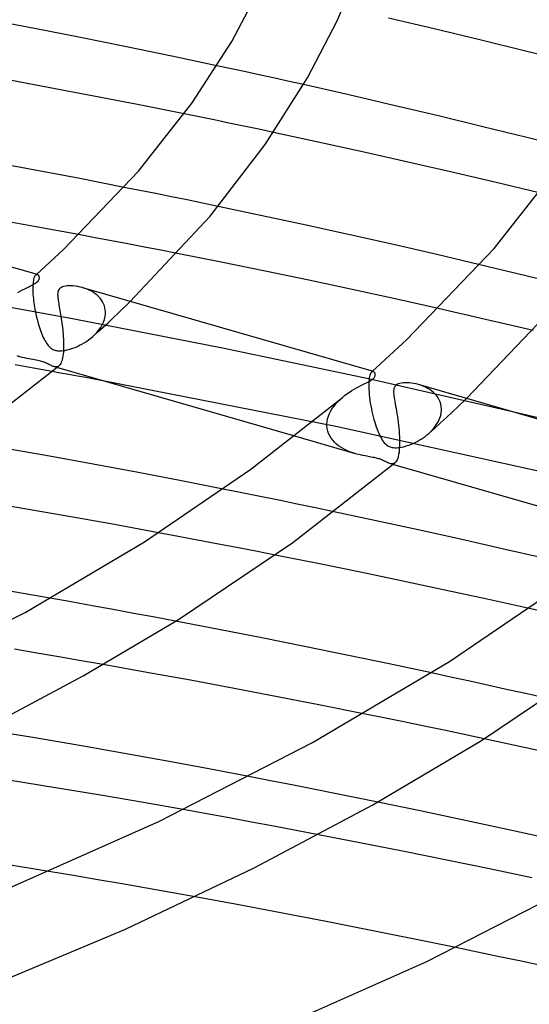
# Model space of a CAD drawing. Header units: millimetres. Extents: x -305 to 305, y -173 to 291.
# Tile 76 of 95: x 95 to 119, y 137 to 184. Entities that reach past the tile are written whole.
import ezdxf

# ---------------------------------------------------------------- set-up
doc = ezdxf.new("R2010")
doc.units = ezdxf.units.MM
doc.layers.add('HIDDEN', color=7, linetype='Continuous')
doc.layers.add('THICK', color=7, linetype='Continuous')

msp = doc.modelspace()

# ---------------------------------------------------------------- linework, layer by layer
at = {"layer": 'HIDDEN'}
for p, q in [((104.854, 181.673), (104.164, 181.821)), ((105.543, 181.524), (104.854, 181.673)), ((106.231, 181.374), (105.543, 181.524)), ((106.918, 181.223), (106.231, 181.374)), ((107.605, 181.071), (106.918, 181.223)), ((108.291, 180.918), (107.605, 181.071)), ((103.311, 179.377), (102.597, 179.523)), ((104.023, 179.231), (103.311, 179.377)), ((104.735, 179.084), (104.023, 179.231)), ((105.445, 178.936), (104.735, 179.084)), ((106.154, 178.787), (105.445, 178.936)), ((106.862, 178.637), (106.154, 178.787)), ((100.489, 175.867), (99.737, 176.017)), ((101.239, 175.717), (100.489, 175.867)), ((101.988, 175.566), (101.239, 175.717)), ((102.735, 175.413), (101.988, 175.566)), ((103.48, 175.26), (102.735, 175.413)), ((104.224, 175.106), (103.48, 175.26)), ((98.347, 173.615), (97.56, 173.763)), ((99.132, 173.467), (98.347, 173.615)), ((99.917, 173.317), (99.132, 173.467)), ((100.701, 173.166), (99.917, 173.317)), ((101.484, 173.013), (100.701, 173.166)), ((102.265, 172.86), (101.484, 173.013)), ((117.428, 172.145), (116.696, 172.32)), ((118.158, 171.968), (117.428, 172.145)), ((118.886, 171.791), (118.158, 171.968)), ((95.398, 171.504), (95.389, 171.432)), ((95.408, 171.568), (95.398, 171.504)), ((95.42, 171.625), (95.408, 171.568)), ((95.433, 171.675), (95.42, 171.625)), ((95.448, 171.718), (95.433, 171.675)), ((95.464, 171.755), (95.448, 171.718)), ((95.481, 171.785), (95.464, 171.755)), ((95.499, 171.81), (95.481, 171.785)), ((95.517, 171.829), (95.499, 171.81)), ((95.531, 171.84), (95.517, 171.829)), ((95.517, 171.829), (95.523, 171.834)), ((95.523, 171.834), (95.53, 171.84)), ((95.53, 171.84), (95.536, 171.846)), ((95.545, 171.847), (95.531, 171.84)), ((95.536, 171.846), (95.543, 171.852)), ((95.543, 171.852), (95.55, 171.858)), ((95.559, 171.852), (95.545, 171.847)), ((95.55, 171.858), (95.556, 171.864)), ((95.573, 171.855), (95.559, 171.852)), ((95.587, 171.854), (95.573, 171.855)), ((95.601, 171.851), (95.587, 171.854)), ((119.612, 171.613), (118.886, 171.791)), ((95.379, 171.267), (95.378, 171.173)), ((95.378, 171.173), (95.38, 171.073)), ((95.383, 171.353), (95.379, 171.267)), ((95.38, 171.073), (95.38, 171.059)), ((95.38, 171.059), (95.381, 171.045)), ((95.381, 171.045), (95.381, 171.031)), ((95.381, 171.031), (95.382, 171.016)), ((95.389, 171.432), (95.383, 171.353)), ((97.861, 171.196), (97.749, 171.231)), ((97.969, 171.156), (97.861, 171.196)), ((98.073, 171.11), (97.969, 171.156)), ((98.174, 171.058), (98.073, 171.11)), ((98.269, 171.001), (98.174, 171.058)), ((97.355, 169.732), (90.2, 171.02)), ((95.382, 171.016), (95.382, 171.002)), ((95.382, 171.002), (95.383, 170.987)), ((95.383, 170.987), (95.388, 170.897)), ((95.388, 170.897), (95.396, 170.803)), ((95.396, 170.803), (95.405, 170.707)), ((95.405, 170.707), (95.416, 170.609)), ((95.416, 170.609), (95.429, 170.508)), ((98.359, 170.939), (98.269, 171.001)), ((98.443, 170.872), (98.359, 170.939)), ((98.521, 170.799), (98.443, 170.872)), ((98.591, 170.722), (98.521, 170.799)), ((98.654, 170.64), (98.591, 170.722)), ((98.709, 170.554), (98.654, 170.64)), ((99.462, 170.023), (100.024, 170.574)), ((95.429, 170.508), (95.444, 170.406)), ((95.444, 170.406), (95.461, 170.302)), ((95.461, 170.302), (95.48, 170.197)), ((95.48, 170.197), (95.5, 170.093)), ((95.5, 170.093), (95.522, 169.988)), ((98.755, 170.463), (98.709, 170.554)), ((98.792, 170.369), (98.755, 170.463)), ((98.819, 170.273), (98.792, 170.369)), ((98.836, 170.174), (98.819, 170.273)), ((98.844, 170.073), (98.836, 170.174)), ((115.464, 170.064), (114.709, 170.235)), ((95.522, 169.988), (95.545, 169.884)), ((95.545, 169.884), (95.57, 169.781)), ((95.57, 169.781), (95.596, 169.678)), ((95.596, 169.678), (95.623, 169.577)), ((104.426, 168.349), (97.355, 169.732)), ((98.749, 169.582), (98.796, 169.715)), ((98.796, 169.715), (98.828, 169.851)), ((98.828, 169.851), (98.843, 169.988)), ((98.843, 169.988), (98.844, 170.002)), ((98.845, 170.059), (98.844, 170.073)), ((98.844, 170.017), (98.845, 170.031)), ((98.844, 170.002), (98.844, 170.017)), ((98.845, 170.045), (98.845, 170.059)), ((98.845, 170.031), (98.845, 170.045)), ((98.966, 169.558), (99.202, 169.777)), ((99.202, 169.777), (99.462, 170.023)), ((116.218, 169.892), (115.464, 170.064)), ((116.974, 169.718), (116.218, 169.892)), ((117.731, 169.542), (116.974, 169.718)), ((95.623, 169.577), (95.652, 169.477)), ((95.652, 169.477), (95.682, 169.38)), ((95.682, 169.38), (95.712, 169.285)), ((95.712, 169.285), (95.744, 169.193)), ((95.744, 169.193), (95.777, 169.104)), ((98.442, 169.101), (98.534, 169.213)), ((98.488, 169.121), (98.728, 169.339)), ((98.534, 169.213), (98.616, 169.331)), ((98.616, 169.331), (98.688, 169.454)), ((98.688, 169.454), (98.749, 169.582)), ((98.728, 169.339), (98.966, 169.558)), ((118.49, 169.365), (117.731, 169.542)), ((119.25, 169.185), (118.49, 169.365)), ((95.777, 169.104), (95.81, 169.017)), ((95.81, 169.017), (95.845, 168.933)), ((95.845, 168.933), (95.881, 168.853)), ((95.881, 168.853), (95.917, 168.777)), ((95.917, 168.777), (95.955, 168.705)), ((95.955, 168.705), (95.993, 168.637)), ((97.934, 168.663), (98.038, 168.735)), ((98.038, 168.735), (98.139, 168.813)), ((98.139, 168.813), (98.237, 168.895)), ((98.237, 168.895), (98.343, 168.995)), ((98.246, 168.903), (98.488, 169.121)), ((98.343, 168.995), (98.442, 169.101)), ((95.993, 168.637), (96.033, 168.574)), ((96.033, 168.574), (96.074, 168.515)), ((96.074, 168.515), (96.116, 168.462)), ((96.116, 168.462), (96.16, 168.414)), ((96.16, 168.414), (96.205, 168.372)), ((96.205, 168.372), (96.249, 168.336)), ((96.249, 168.336), (96.293, 168.307)), ((96.293, 168.307), (96.337, 168.282)), ((96.337, 168.282), (96.381, 168.263)), ((96.381, 168.263), (96.425, 168.247)), ((96.425, 168.247), (96.472, 168.234)), ((96.472, 168.234), (96.521, 168.224)), ((96.521, 168.224), (96.572, 168.218)), ((96.572, 168.218), (96.626, 168.214)), ((96.626, 168.214), (96.685, 168.214)), ((96.685, 168.214), (96.751, 168.217)), ((96.751, 168.217), (96.825, 168.224)), ((96.825, 168.224), (96.908, 168.237)), ((96.908, 168.237), (96.998, 168.255)), ((96.998, 168.255), (97.093, 168.278)), ((97.093, 168.278), (97.191, 168.307)), ((97.191, 168.307), (97.293, 168.341)), ((97.293, 168.341), (97.398, 168.381)), ((97.398, 168.381), (97.505, 168.427)), ((97.505, 168.427), (97.613, 168.478)), ((97.613, 168.478), (97.721, 168.535)), ((97.721, 168.535), (97.828, 168.596)), ((97.828, 168.596), (97.934, 168.663)), ((111.383, 166.877), (104.426, 168.349)), ((94.755, 167.932), (94.634, 167.969)), ((94.869, 167.901), (94.755, 167.932)), ((94.98, 167.874), (94.869, 167.901)), ((95.087, 167.851), (94.98, 167.874)), ((95.19, 167.83), (95.087, 167.851)), ((95.287, 167.811), (95.19, 167.83)), ((95.378, 167.795), (95.287, 167.811)), ((95.462, 167.779), (95.378, 167.795)), ((95.54, 167.765), (95.462, 167.779)), ((95.612, 167.751), (95.54, 167.765)), ((95.679, 167.736), (95.612, 167.751)), ((95.419, 167.386), (94.537, 167.542)), ((96.301, 167.229), (95.419, 167.386)), ((95.743, 167.721), (95.679, 167.736)), ((95.804, 167.705), (95.743, 167.721)), ((95.862, 167.688), (95.804, 167.705)), ((95.918, 167.668), (95.862, 167.688)), ((95.973, 167.648), (95.918, 167.668)), ((96.027, 167.625), (95.973, 167.648)), ((96.08, 167.601), (96.027, 167.625)), ((96.13, 167.577), (96.08, 167.601)), ((96.177, 167.553), (96.13, 167.577)), ((96.223, 167.53), (96.177, 167.553)), ((96.266, 167.509), (96.223, 167.53)), ((96.307, 167.49), (96.266, 167.509)), ((96.347, 167.474), (96.307, 167.49)), ((96.386, 167.461), (96.347, 167.474)), ((96.53, 167.42), (96.385, 167.461)), ((96.429, 167.451), (96.386, 167.461)), ((96.471, 167.447), (96.429, 167.451)), ((96.511, 167.449), (96.471, 167.447)), ((96.55, 167.457), (96.511, 167.449)), ((96.588, 167.473), (96.55, 167.457)), ((96.623, 167.498), (96.588, 167.473)), ((118.257, 165.311), (111.383, 166.877)), ((111.418, 166.852), (111.409, 166.764)), ((111.429, 166.93), (111.418, 166.852)), ((111.443, 166.998), (111.429, 166.93)), ((111.459, 167.058), (111.443, 166.998)), ((111.477, 167.107), (111.459, 167.058)), ((111.497, 167.148), (111.477, 167.107)), ((111.518, 167.18), (111.497, 167.148)), ((111.54, 167.204), (111.518, 167.18)), ((111.554, 167.215), (111.54, 167.204)), ((111.54, 167.204), (111.546, 167.21)), ((111.546, 167.21), (111.553, 167.215)), ((111.553, 167.215), (111.56, 167.221)), ((111.568, 167.222), (111.554, 167.215)), ((111.56, 167.221), (111.566, 167.227)), ((111.566, 167.227), (111.573, 167.233)), ((111.582, 167.227), (111.568, 167.222)), ((111.573, 167.233), (111.579, 167.239)), ((111.596, 167.229), (111.582, 167.227)), ((111.609, 167.229), (111.596, 167.229)), ((111.622, 167.226), (111.609, 167.229)), ((109.828, 164.605), (98.713, 166.79)), ((111.404, 166.668), (111.402, 166.561)), ((111.402, 166.561), (111.403, 166.448)), ((111.403, 166.448), (111.404, 166.434)), ((111.409, 166.764), (111.404, 166.668)), ((111.404, 166.434), (111.404, 166.419)), ((111.404, 166.419), (111.405, 166.405)), ((111.405, 166.405), (111.405, 166.391)), ((111.405, 166.391), (111.406, 166.376)), ((111.406, 166.376), (111.407, 166.362)), ((111.407, 166.362), (111.414, 166.241)), ((113.889, 166.569), (113.776, 166.604)), ((114, 166.527), (113.889, 166.569)), ((114.107, 166.479), (114, 166.527)), ((114.21, 166.425), (114.107, 166.479)), ((114.308, 166.365), (114.21, 166.425)), ((114.401, 166.299), (114.308, 166.365)), ((109.932, 165.797), (110.035, 165.898)), ((110.035, 165.898), (110.143, 165.994)), ((111.414, 166.241), (111.425, 166.115)), ((111.425, 166.115), (111.44, 165.985)), ((111.44, 165.985), (111.457, 165.853)), ((114.488, 166.227), (114.401, 166.299)), ((114.568, 166.149), (114.488, 166.227)), ((114.641, 166.064), (114.568, 166.149)), ((114.705, 165.974), (114.641, 166.064)), ((114.759, 165.878), (114.705, 165.974)), ((114.804, 165.776), (114.759, 165.878)), ((115.651, 165.541), (116.068, 165.943)), ((109.592, 165.348), (109.664, 165.467)), ((109.664, 165.467), (109.745, 165.581)), ((109.745, 165.581), (109.835, 165.691)), ((109.835, 165.691), (109.932, 165.797)), ((111.457, 165.853), (111.477, 165.72)), ((111.477, 165.72), (111.501, 165.587)), ((111.501, 165.587), (111.526, 165.453)), ((111.526, 165.453), (111.554, 165.321)), ((114.837, 165.671), (114.804, 165.776)), ((114.858, 165.561), (114.837, 165.671)), ((114.868, 165.448), (114.858, 165.561)), ((114.868, 165.433), (114.868, 165.448)), ((114.868, 165.419), (114.868, 165.433)), ((114.868, 165.405), (114.868, 165.419)), ((114.868, 165.391), (114.868, 165.405)), ((114.868, 165.377), (114.868, 165.391)), ((115.378, 165.287), (115.651, 165.541)), ((109.417, 164.846), (109.441, 164.973)), ((109.441, 164.973), (109.479, 165.101)), ((109.479, 165.101), (109.53, 165.226)), ((109.53, 165.226), (109.592, 165.348)), ((111.554, 165.321), (111.584, 165.191)), ((111.584, 165.191), (111.616, 165.063)), ((111.616, 165.063), (111.65, 164.937)), ((111.65, 164.937), (111.686, 164.815)), ((114.713, 164.831), (114.763, 164.936)), ((114.763, 164.936), (114.804, 165.042)), ((114.804, 165.042), (114.835, 165.149)), ((114.826, 164.78), (115.103, 165.033)), ((114.835, 165.149), (114.856, 165.256)), ((114.856, 165.256), (114.867, 165.363)), ((114.867, 165.363), (114.868, 165.377)), ((115.103, 165.033), (115.378, 165.287)), ((109.405, 164.688), (109.406, 164.703)), ((109.406, 164.674), (109.405, 164.688)), ((109.406, 164.718), (109.417, 164.846)), ((109.406, 164.703), (109.406, 164.718)), ((109.406, 164.659), (109.406, 164.674)), ((109.406, 164.644), (109.406, 164.659)), ((109.407, 164.629), (109.406, 164.644)), ((109.42, 164.504), (109.407, 164.629)), ((109.447, 164.383), (109.42, 164.504)), ((120.668, 162.208), (109.828, 164.605)), ((111.686, 164.815), (111.723, 164.697)), ((111.723, 164.697), (111.761, 164.584)), ((111.761, 164.584), (111.799, 164.477)), ((111.799, 164.477), (111.839, 164.376)), ((114.266, 164.275), (114.547, 164.527)), ((114.437, 164.443), (114.516, 164.536)), ((114.516, 164.536), (114.589, 164.631)), ((114.547, 164.527), (114.826, 164.78)), ((114.589, 164.631), (114.655, 164.73)), ((114.655, 164.73), (114.713, 164.831)), ((110.775, 163.307), (107.869, 164.146)), ((109.488, 164.266), (109.447, 164.383)), ((109.541, 164.154), (109.488, 164.266)), ((109.606, 164.048), (109.541, 164.154)), ((109.682, 163.948), (109.606, 164.048)), ((111.839, 164.376), (111.879, 164.28)), ((111.879, 164.28), (111.92, 164.191)), ((111.92, 164.191), (111.962, 164.108)), ((111.962, 164.108), (112.004, 164.031)), ((112.004, 164.031), (112.048, 163.959)), ((113.808, 163.946), (113.904, 164.004)), ((113.904, 164.004), (113.998, 164.066)), ((113.998, 164.066), (114.089, 164.131)), ((114.089, 164.131), (114.176, 164.199)), ((114.176, 164.199), (114.261, 164.271)), ((114.261, 164.271), (114.351, 164.355)), ((114.351, 164.355), (114.437, 164.443)), ((109.767, 163.855), (109.682, 163.948)), ((109.86, 163.768), (109.767, 163.855)), ((109.961, 163.688), (109.86, 163.768)), ((110.067, 163.615), (109.961, 163.688)), ((110.179, 163.549), (110.067, 163.615)), ((110.294, 163.489), (110.179, 163.549)), ((112.048, 163.959), (112.095, 163.892)), ((112.095, 163.892), (112.144, 163.83)), ((112.144, 163.83), (112.196, 163.775)), ((112.196, 163.775), (112.251, 163.726)), ((112.251, 163.726), (112.309, 163.685)), ((112.309, 163.685), (112.369, 163.652)), ((112.369, 163.652), (112.43, 163.627)), ((112.43, 163.627), (112.495, 163.609)), ((112.495, 163.609), (112.565, 163.596)), ((112.565, 163.596), (112.64, 163.589)), ((112.64, 163.589), (112.722, 163.589)), ((112.722, 163.589), (112.808, 163.595)), ((112.808, 163.595), (112.894, 163.606)), ((112.894, 163.606), (112.98, 163.621)), ((112.98, 163.621), (113.064, 163.64)), ((113.064, 163.64), (113.15, 163.662)), ((113.15, 163.662), (113.238, 163.69)), ((113.238, 163.69), (113.329, 163.721)), ((113.329, 163.721), (113.423, 163.757)), ((113.423, 163.757), (113.518, 163.797)), ((113.518, 163.797), (113.614, 163.842)), ((113.614, 163.842), (113.711, 163.892)), ((113.711, 163.892), (113.808, 163.946)), ((110.412, 163.435), (110.294, 163.489)), ((110.533, 163.387), (110.412, 163.435)), ((110.654, 163.345), (110.533, 163.387)), ((110.775, 163.308), (110.654, 163.345)), ((110.892, 163.276), (110.775, 163.308)), ((111.007, 163.248), (110.892, 163.276)), ((111.119, 163.223), (111.007, 163.248)), ((111.227, 163.202), (111.119, 163.223)), ((111.332, 163.182), (111.227, 163.202)), ((111.431, 163.164), (111.332, 163.182)), ((111.518, 163.148), (111.431, 163.164)), ((111.594, 163.133), (111.518, 163.148)), ((111.659, 163.12), (111.594, 163.133)), ((111.714, 163.108), (111.659, 163.12)), ((111.767, 163.096), (111.714, 163.108)), ((111.816, 163.082), (111.767, 163.096)), ((111.864, 163.068), (111.816, 163.082)), ((111.91, 163.054), (111.864, 163.068)), ((111.955, 163.038), (111.91, 163.054)), ((112.003, 163.019), (111.955, 163.038)), ((112.053, 162.998), (112.003, 163.019)), ((112.105, 162.974), (112.053, 162.998)), ((112.158, 162.948), (112.105, 162.974)), ((112.211, 162.922), (112.158, 162.948)), ((112.262, 162.896), (112.211, 162.922)), ((112.312, 162.873), (112.262, 162.896)), ((112.36, 162.853), (112.312, 162.873)), ((112.407, 162.837), (112.36, 162.853)), ((112.451, 162.826), (112.407, 162.837)), ((112.553, 162.794), (112.408, 162.836)), ((112.493, 162.821), (112.451, 162.826)), ((112.535, 162.823), (112.493, 162.821)), ((112.575, 162.832), (112.535, 162.823)), ((112.613, 162.849), (112.575, 162.832)), ((112.648, 162.874), (112.613, 162.849)), ((105.344, 161.44), (104.458, 161.617)), ((106.227, 161.262), (105.344, 161.44)), ((107.109, 161.083), (106.227, 161.262)), ((107.989, 160.902), (107.109, 161.083)), ((108.866, 160.72), (107.989, 160.902)), ((109.741, 160.537), (108.866, 160.72)), ((102.306, 159.363), (101.376, 159.537)), ((103.235, 159.188), (102.306, 159.363)), ((104.162, 159.011), (103.235, 159.188)), ((105.087, 158.833), (104.162, 159.011)), ((106.011, 158.653), (105.087, 158.833)), ((106.933, 158.472), (106.011, 158.653)), ((97.211, 156.23), (96.212, 156.407)), ((98.21, 156.05), (97.211, 156.23)), ((99.207, 155.869), (98.21, 156.05)), ((100.203, 155.686), (99.207, 155.869)), ((101.198, 155.501), (100.203, 155.686)), ((119.92, 155.723), (119.051, 155.919)), ((102.191, 155.314), (101.198, 155.501)), ((95.568, 153.794), (94.507, 153.973)), ((96.626, 153.613), (95.568, 153.794)), ((97.684, 153.43), (96.626, 153.613)), ((98.74, 153.245), (97.684, 153.43)), ((115.304, 152.65), (114.389, 152.848)), ((116.218, 152.45), (115.304, 152.65)), ((117.131, 152.248), (116.218, 152.45)), ((118.042, 152.045), (117.131, 152.248)), ((118.952, 151.841), (118.042, 152.045)), ((119.86, 151.635), (118.952, 151.841)), ((112.116, 150.705), (111.152, 150.901)), ((113.078, 150.508), (112.116, 150.705)), ((114.037, 150.31), (113.078, 150.508)), ((114.994, 150.11), (114.037, 150.31)), ((115.951, 149.908), (114.994, 150.11)), ((116.906, 149.704), (115.951, 149.908)), ((106.713, 147.701), (105.685, 147.9)), ((107.74, 147.501), (106.713, 147.701)), ((108.766, 147.298), (107.74, 147.501)), ((109.79, 147.094), (108.766, 147.298)), ((110.812, 146.888), (109.79, 147.094)), ((111.832, 146.68), (110.812, 146.888)), ((103.674, 146.121), (102.553, 146.322)), ((104.744, 145.925), (103.674, 146.121)), ((105.81, 145.729), (104.744, 145.925)), ((106.875, 145.53), (105.81, 145.729)), ((107.939, 145.329), (106.875, 145.53)), ((109.002, 145.126), (107.939, 145.329)), ((97.314, 143.177), (96.148, 143.374)), ((98.477, 142.978), (97.314, 143.177)), ((99.64, 142.776), (98.477, 142.978)), ((100.802, 142.571), (99.64, 142.776)), ((101.963, 142.364), (100.802, 142.571)), ((103.123, 142.155), (101.963, 142.364)), ((116.594, 139.522), (115.551, 139.74)), ((117.635, 139.304), (116.594, 139.522)), ((118.673, 139.083), (117.635, 139.304)), ((119.708, 138.861), (118.673, 139.083))]:
    msp.add_line(p, q, dxfattribs=at)
at = {"layer": 'THICK'}
for p, q in [((109.895, 183.968), (111.029, 186.694)), ((104.865, 182.981), (106.284, 185.689)), ((95.464, 183.59), (93.259, 184.011)), ((108.479, 181.245), (109.895, 183.968)), ((114.522, 183.584), (112.345, 184.096)), ((97.658, 183.161), (95.464, 183.59)), ((116.705, 183.058), (114.522, 183.584)), ((99.84, 182.723), (97.658, 183.161)), ((102.977, 180.051), (104.865, 182.981)), ((118.885, 182.521), (116.705, 183.058)), ((102.008, 182.277), (99.84, 182.723)), ((121.054, 181.975), (118.885, 182.521)), ((104.164, 181.821), (102.008, 182.277)), ((96.119, 180.788), (93.945, 181.192)), ((106.463, 178.055), (108.479, 181.245)), ((110.449, 180.428), (108.291, 180.918)), ((98.286, 180.375), (96.119, 180.788)), ((112.596, 179.93), (110.449, 180.428)), ((100.446, 179.953), (98.286, 180.375)), ((100.417, 176.791), (102.977, 180.051)), ((102.597, 179.523), (100.446, 179.953)), ((114.729, 179.424), (112.596, 179.93)), ((116.845, 178.91), (114.729, 179.424)), ((108.99, 178.18), (106.862, 178.637)), ((118.945, 178.388), (116.845, 178.91)), ((111.105, 177.714), (108.99, 178.18)), ((121.035, 177.857), (118.945, 178.388)), ((103.834, 174.636), (106.463, 178.055)), ((113.203, 177.242), (111.105, 177.714)), ((95.488, 176.837), (93.351, 177.235)), ((115.303, 176.758), (113.203, 177.242)), ((97.617, 176.431), (95.488, 176.837)), ((96.839, 173.049), (100.417, 176.791)), ((117.412, 176.259), (115.303, 176.758)), ((117.384, 173.105), (120.399, 176.939)), ((99.737, 176.017), (97.617, 176.431)), ((119.526, 175.749), (117.412, 176.259)), ((95.599, 171.852), (81.736, 175.854)), ((106.32, 174.664), (104.224, 175.106)), ((95.437, 174.154), (93.309, 174.537)), ((100.024, 170.574), (103.834, 174.636)), ((108.412, 174.212), (106.32, 174.664)), ((97.56, 173.763), (95.437, 174.154)), ((110.498, 173.751), (108.412, 174.212)), ((112.575, 173.282), (110.498, 173.751)), ((95.556, 171.864), (96.839, 173.049)), ((114.642, 172.805), (112.575, 173.282)), ((113.2, 168.733), (117.384, 173.105)), ((104.366, 172.442), (102.265, 172.86)), ((106.457, 172.015), (104.366, 172.442)), ((116.696, 172.32), (114.642, 172.805)), ((108.539, 171.581), (106.457, 172.015)), ((95.556, 171.479), (95.588, 171.505)), ((95.588, 171.505), (95.628, 171.545)), ((95.618, 171.844), (95.601, 171.851)), ((95.633, 171.833), (95.618, 171.844)), ((95.628, 171.545), (95.658, 171.584)), ((95.648, 171.82), (95.633, 171.833)), ((95.661, 171.803), (95.648, 171.82)), ((95.658, 171.584), (95.677, 171.621)), ((95.672, 171.785), (95.661, 171.803)), ((95.68, 171.764), (95.672, 171.785)), ((95.677, 171.621), (95.688, 171.656)), ((95.687, 171.742), (95.68, 171.764)), ((95.691, 171.717), (95.687, 171.742)), ((95.688, 171.656), (95.692, 171.689)), ((95.692, 171.689), (95.691, 171.717)), ((110.608, 171.139), (108.539, 171.581)), ((94.67, 171.001), (94.78, 171.064)), ((94.78, 171.064), (94.888, 171.122)), ((94.888, 171.122), (94.992, 171.176)), ((94.992, 171.176), (95.092, 171.226)), ((95.092, 171.226), (95.185, 171.273)), ((95.185, 171.273), (95.272, 171.316)), ((95.272, 171.316), (95.35, 171.356)), ((95.35, 171.356), (95.416, 171.391)), ((95.416, 171.391), (95.472, 171.424)), ((95.472, 171.424), (95.518, 171.453)), ((95.518, 171.453), (95.556, 171.479)), ((96.587, 171.068), (96.574, 171.017)), ((96.607, 171.115), (96.587, 171.068)), ((96.634, 171.157), (96.607, 171.115)), ((96.67, 171.193), (96.634, 171.157)), ((96.706, 171.22), (96.67, 171.193)), ((96.749, 171.244), (96.706, 171.22)), ((96.802, 171.266), (96.749, 171.244)), ((96.864, 171.285), (96.802, 171.266)), ((96.938, 171.299), (96.864, 171.285)), ((97.021, 171.31), (96.938, 171.299)), ((97.112, 171.315), (97.021, 171.31)), ((97.209, 171.315), (97.112, 171.315)), ((97.311, 171.31), (97.209, 171.315)), ((97.417, 171.299), (97.311, 171.31)), ((97.526, 171.282), (97.417, 171.299)), ((97.637, 171.26), (97.526, 171.282)), ((97.749, 171.231), (97.637, 171.26)), ((111.621, 167.227), (97.758, 171.229)), ((112.666, 170.691), (110.608, 171.139)), ((96.566, 170.963), (96.563, 170.907)), ((96.563, 170.907), (96.565, 170.85)), ((96.565, 170.85), (96.568, 170.793)), ((96.574, 171.017), (96.566, 170.963)), ((96.568, 170.793), (96.574, 170.736)), ((96.574, 170.736), (96.582, 170.675)), ((96.582, 170.675), (96.591, 170.61)), ((96.591, 170.61), (96.601, 170.542)), ((114.709, 170.235), (112.666, 170.691)), ((116.068, 165.943), (120.515, 170.612)), ((96.601, 170.542), (96.613, 170.469)), ((96.613, 170.469), (96.627, 170.392)), ((96.627, 170.392), (96.641, 170.312)), ((96.641, 170.312), (96.656, 170.227)), ((96.656, 170.227), (96.672, 170.139)), ((96.672, 170.139), (96.688, 170.047)), ((96.688, 170.047), (96.704, 169.951)), ((96.704, 169.951), (96.72, 169.852)), ((96.72, 169.852), (96.736, 169.752)), ((96.736, 169.752), (96.751, 169.649)), ((96.751, 169.649), (96.766, 169.545)), ((96.766, 169.545), (96.78, 169.438)), ((96.78, 169.438), (96.793, 169.33)), ((96.793, 169.33), (96.806, 169.22)), ((96.806, 169.22), (96.817, 169.11)), ((96.817, 169.11), (96.826, 168.998)), ((96.826, 168.998), (96.834, 168.887)), ((96.834, 168.887), (96.841, 168.776)), ((96.841, 168.776), (96.846, 168.665)), ((111.579, 167.239), (113.2, 168.733)), ((96.843, 168.256), (96.837, 168.153)), ((96.844, 168.271), (96.843, 168.256)), ((96.845, 168.285), (96.844, 168.271)), ((96.846, 168.314), (96.845, 168.299)), ((96.845, 168.299), (96.845, 168.285)), ((96.846, 168.665), (96.848, 168.555)), ((96.847, 168.343), (96.846, 168.329)), ((96.846, 168.329), (96.846, 168.314)), ((96.849, 168.447), (96.847, 168.343)), ((96.848, 168.555), (96.849, 168.447)), ((96.782, 167.802), (96.762, 167.732)), ((96.8, 167.879), (96.782, 167.802)), ((96.815, 167.964), (96.8, 167.879)), ((96.827, 168.055), (96.815, 167.964)), ((96.837, 168.153), (96.827, 168.055)), ((92.488, 164.28), (96.625, 167.499)), ((107.869, 164.146), (96.53, 167.42)), ((96.657, 167.53), (96.625, 167.499)), ((96.687, 167.569), (96.657, 167.53)), ((96.714, 167.616), (96.687, 167.569)), ((96.739, 167.67), (96.714, 167.616)), ((96.762, 167.732), (96.739, 167.67)), ((96.703, 167.156), (96.301, 167.229)), ((97.105, 167.084), (96.703, 167.156)), ((97.508, 167.011), (97.105, 167.084)), ((97.909, 166.937), (97.508, 167.011)), ((98.311, 166.864), (97.909, 166.937)), ((98.713, 166.79), (98.311, 166.864)), ((111.475, 166.787), (111.516, 166.813)), ((111.516, 166.813), (111.551, 166.836)), ((111.551, 166.836), (111.582, 166.858)), ((111.582, 166.858), (111.609, 166.88)), ((111.609, 166.88), (111.638, 166.907)), ((111.642, 167.218), (111.622, 167.226)), ((111.638, 166.907), (111.662, 166.934)), ((111.66, 167.204), (111.642, 167.218)), ((111.676, 167.187), (111.66, 167.204)), ((111.662, 166.934), (111.682, 166.963)), ((111.69, 167.166), (111.676, 167.187)), ((111.682, 166.963), (111.698, 166.993)), ((111.701, 167.143), (111.69, 167.166)), ((111.698, 166.993), (111.708, 167.025)), ((111.709, 167.116), (111.701, 167.143)), ((111.708, 167.025), (111.713, 167.057)), ((111.713, 167.087), (111.709, 167.116)), ((111.713, 167.057), (111.713, 167.087)), ((110.591, 166.316), (110.704, 166.383)), ((110.704, 166.383), (110.813, 166.445)), ((110.813, 166.445), (110.92, 166.502)), ((110.92, 166.502), (111.022, 166.555)), ((111.022, 166.555), (111.119, 166.604)), ((111.119, 166.604), (111.21, 166.649)), ((111.21, 166.649), (111.293, 166.69)), ((111.293, 166.69), (111.364, 166.727)), ((111.364, 166.727), (111.424, 166.759)), ((111.424, 166.759), (111.475, 166.787)), ((112.59, 166.363), (112.586, 166.303)), ((112.599, 166.412), (112.59, 166.363)), ((112.611, 166.452), (112.599, 166.412)), ((112.625, 166.483), (112.611, 166.452)), ((112.639, 166.508), (112.625, 166.483)), ((112.654, 166.529), (112.639, 166.508)), ((112.671, 166.549), (112.654, 166.529)), ((112.691, 166.568), (112.671, 166.549)), ((112.727, 166.595), (112.691, 166.568)), ((112.769, 166.619), (112.727, 166.595)), ((112.821, 166.64), (112.769, 166.619)), ((112.883, 166.659), (112.821, 166.64)), ((112.956, 166.674), (112.883, 166.659)), ((113.039, 166.684), (112.956, 166.674)), ((113.13, 166.69), (113.039, 166.684)), ((113.228, 166.69), (113.13, 166.69)), ((113.331, 166.685), (113.228, 166.69)), ((113.438, 166.674), (113.331, 166.685)), ((113.549, 166.657), (113.438, 166.674)), ((113.662, 166.634), (113.549, 166.657)), ((113.776, 166.604), (113.662, 166.634)), ((127.643, 162.601), (113.78, 166.603)), ((105.775, 162.562), (110.142, 165.993)), ((110.143, 165.994), (110.252, 166.082)), ((110.252, 166.082), (110.364, 166.165)), ((110.364, 166.165), (110.478, 166.243)), ((110.478, 166.243), (110.591, 166.316)), ((112.586, 166.303), (112.586, 166.234)), ((112.586, 166.234), (112.591, 166.158)), ((112.591, 166.158), (112.6, 166.075)), ((112.6, 166.075), (112.612, 165.986)), ((112.612, 165.986), (112.628, 165.891)), ((112.628, 165.891), (112.645, 165.791)), ((112.645, 165.791), (112.664, 165.684)), ((112.664, 165.684), (112.683, 165.572)), ((112.683, 165.572), (112.704, 165.456)), ((112.704, 165.456), (112.725, 165.334)), ((112.725, 165.334), (112.745, 165.208)), ((112.745, 165.208), (112.766, 165.078)), ((112.766, 165.078), (112.786, 164.944)), ((112.786, 164.944), (112.804, 164.808)), ((119.891, 164.922), (118.257, 165.311)), ((112.804, 164.808), (112.821, 164.669)), ((112.821, 164.669), (112.835, 164.53)), ((112.835, 164.53), (112.848, 164.39)), ((112.848, 164.39), (112.859, 164.25)), ((112.859, 164.25), (112.866, 164.111)), ((112.866, 164.111), (112.871, 163.976)), ((96.169, 163.188), (94.081, 163.561)), ((112.867, 163.631), (112.858, 163.501)), ((112.868, 163.645), (112.867, 163.631)), ((112.869, 163.674), (112.868, 163.659)), ((112.868, 163.659), (112.868, 163.645)), ((112.87, 163.703), (112.869, 163.688)), ((112.869, 163.688), (112.869, 163.674)), ((112.872, 163.845), (112.87, 163.718)), ((112.87, 163.718), (112.87, 163.703)), ((112.871, 163.976), (112.872, 163.845)), ((98.252, 162.807), (96.169, 163.188)), ((112.781, 163.093), (112.752, 163.021)), ((112.806, 163.177), (112.781, 163.093)), ((112.827, 163.274), (112.806, 163.177)), ((112.845, 163.382), (112.827, 163.274)), ((112.858, 163.501), (112.845, 163.382)), ((100.329, 162.418), (98.252, 162.807)), ((107.778, 159.073), (112.649, 162.875)), ((123.905, 159.517), (112.553, 162.794)), ((112.686, 162.912), (112.649, 162.875)), ((112.721, 162.961), (112.686, 162.912)), ((112.752, 163.021), (112.721, 162.961)), ((102.398, 162.021), (100.329, 162.418)), ((100.706, 159.106), (105.775, 162.562)), ((104.458, 161.617), (102.398, 162.021)), ((95.083, 160.665), (92.976, 161.025)), ((97.185, 160.297), (95.083, 160.665)), ((99.283, 159.921), (97.185, 160.297)), ((111.756, 160.108), (109.741, 160.537)), ((101.376, 159.537), (99.283, 159.921)), ((113.766, 159.671), (111.756, 160.108)), ((115.771, 159.226), (113.766, 159.671)), ((95.009, 155.734), (100.706, 159.106)), ((102.32, 155.395), (107.778, 159.073)), ((117.768, 158.774), (115.771, 159.226)), ((108.973, 158.065), (106.933, 158.472)), ((119.755, 158.314), (117.768, 158.774)), ((111.002, 157.65), (108.973, 158.065)), ((113.021, 157.229), (111.002, 157.65)), ((115.036, 156.8), (113.021, 157.229)), ((115.246, 153.387), (121.114, 157.391)), ((96.212, 156.407), (94.089, 156.777)), ((117.047, 156.363), (115.036, 156.8)), ((119.051, 155.919), (117.047, 156.363)), ((88.61, 152.448), (95.009, 155.734)), ((97.781, 152.699), (102.32, 155.395)), ((104.248, 154.921), (102.191, 155.314)), ((106.296, 154.52), (104.248, 154.921)), ((108.334, 154.113), (106.296, 154.52)), ((110.362, 153.698), (108.334, 154.113)), ((112.378, 153.277), (110.362, 153.698)), ((116.779, 149.625), (123.06, 153.86)), ((100.824, 152.873), (98.74, 153.245)), ((108.72, 149.524), (115.246, 153.387)), ((114.389, 152.848), (112.378, 153.277)), ((102.904, 152.494), (100.824, 152.873)), ((92.812, 150.054), (97.781, 152.699)), ((104.977, 152.106), (102.904, 152.494)), ((107.044, 151.712), (104.977, 152.106)), ((109.102, 151.31), (107.044, 151.712)), ((111.152, 150.901), (109.102, 151.31)), ((95.473, 149.743), (93.01, 150.154)), ((97.791, 149.346), (95.473, 149.743)), ((101.392, 145.76), (108.72, 149.524)), ((111.604, 146.552), (116.779, 149.625)), ((118.898, 149.274), (116.906, 149.704)), ((99.93, 148.969), (97.791, 149.346)), ((101.876, 148.616), (99.93, 148.969)), ((120.884, 148.836), (118.898, 149.274)), ((103.782, 148.261), (101.876, 148.616)), ((105.685, 147.9), (103.782, 148.261)), ((96.462, 147.365), (94.221, 147.732)), ((98.613, 147.005), (96.462, 147.365)), ((100.651, 146.655), (98.613, 147.005)), ((102.553, 146.322), (100.651, 146.655)), ((113.849, 146.263), (111.832, 146.68)), ((105.939, 143.537), (111.604, 146.552)), ((115.857, 145.838), (113.849, 146.263)), ((93.29, 142.167), (101.392, 145.76)), ((117.853, 145.408), (115.857, 145.838)), ((119.838, 144.971), (117.853, 145.408)), ((111.052, 144.728), (109.002, 145.126)), ((113.095, 144.323), (111.052, 144.728)), ((115.131, 143.911), (113.095, 144.323)), ((117.159, 143.492), (115.131, 143.911)), ((96.148, 143.374), (93.926, 143.743)), ((99.808, 140.618), (105.939, 143.537)), ((114.173, 139.073), (122.431, 143.313)), ((119.178, 143.066), (117.159, 143.492)), ((105.21, 141.771), (103.123, 142.155)), ((107.291, 141.38), (105.21, 141.771)), ((109.367, 140.98), (107.291, 141.38)), ((111.437, 140.574), (109.367, 140.98)), ((92.114, 137.405), (99.808, 140.618)), ((113.498, 140.16), (111.437, 140.574)), ((115.551, 139.74), (113.498, 140.16)), ((105.046, 135.025), (114.173, 139.073))]:
    msp.add_line(p, q, dxfattribs=at)

doc.saveas('drawing.dxf')
